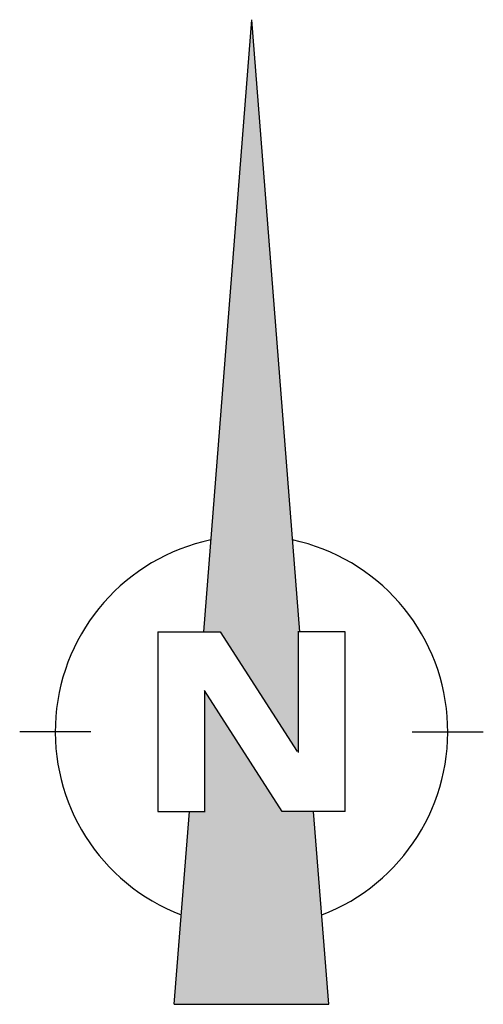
# Model space of a CAD drawing. Header units: metres. Extents: x 344110.2 to 344205.2, y 5709481.2 to 5709545.9.
# Tile 35 of 35: x 344187.3 to 344196.3, y 5709519.2 to 5709538.4. Entities that reach past the tile are written whole.
import ezdxf

# ---------------------------------------------------------------- set-up
doc = ezdxf.new("R2010")
doc.units = ezdxf.units.M
doc.linetypes.add('AUSGEZOGEN', pattern=[0])
doc.layers.add('Nordpfeil', color=7, linetype='Continuous', lineweight=25)

msp = doc.modelspace()

# ---------------------------------------------------------------- hatches: boundary and pattern name
at = {"layer": 'Nordpfeil', "linetype": 'AUSGEZOGEN', "true_color": 0x000000, "transparency": 33554687}
for points in [[(344191.827, 5709538.403), (344190.892, 5709526.479), (344191.216, 5709526.479), (344192.74, 5709524.108), (344192.74, 5709526.492), (344192.76, 5709526.494)], [(344191.827, 5709538.403), (344190.892, 5709526.479), (344191.216, 5709526.479), (344192.74, 5709524.108), (344192.74, 5709526.492), (344192.76, 5709526.494)], [(344190.914, 5709525.33), (344190.914, 5709522.977), (344190.618, 5709522.977), (344190.323, 5709519.219), (344193.331, 5709519.219), (344193.036, 5709522.977), (344192.427, 5709522.977)], [(344190.914, 5709525.33), (344190.914, 5709522.977), (344190.618, 5709522.977), (344190.323, 5709519.219), (344193.331, 5709519.219), (344193.036, 5709522.977), (344192.427, 5709522.977)]]:
    msp.add_hatch(color=18, dxfattribs=at).paths.add_polyline_path(points)

# ---------------------------------------------------------------- linework, layer by layer
at = {"layer": 'Nordpfeil', "color": 7, "linetype": 'AUSGEZOGEN', "transparency": 33554687}
for p, q in [((344191.827, 5709538.403), (344190.892, 5709526.479)), ((344191.827, 5709538.403), (344190.892, 5709526.479)), ((344191.827, 5709538.403), (344192.762, 5709526.479)), ((344191.827, 5709538.403), (344192.762, 5709526.479)), ((344190.003, 5709526.479), (344190.003, 5709522.977)), ((344190.003, 5709526.479), (344191.216, 5709526.479)), ((344190.003, 5709526.479), (344190.003, 5709522.977)), ((344190.003, 5709526.479), (344191.216, 5709526.479)), ((344191.216, 5709526.479), (344192.716, 5709524.147)), ((344191.216, 5709526.479), (344192.716, 5709524.147)), ((344192.74, 5709524.126), (344192.74, 5709526.492)), ((344192.74, 5709524.126), (344192.74, 5709526.492)), ((344193.651, 5709526.479), (344192.74, 5709526.479)), ((344193.651, 5709526.479), (344192.74, 5709526.479)), ((344193.651, 5709522.977), (344193.651, 5709526.479)), ((344193.651, 5709522.977), (344193.651, 5709526.479)), ((344190.914, 5709525.33), (344190.914, 5709522.964)), ((344192.427, 5709522.977), (344190.914, 5709525.33)), ((344190.914, 5709525.33), (344190.914, 5709522.964)), ((344192.427, 5709522.977), (344190.914, 5709525.33)), ((344188.697, 5709524.529), (344187.315, 5709524.529)), ((344188.697, 5709524.529), (344187.315, 5709524.529)), ((344194.957, 5709524.529), (344196.339, 5709524.529)), ((344194.957, 5709524.529), (344196.339, 5709524.529)), ((344190.003, 5709522.977), (344190.914, 5709522.977)), ((344190.003, 5709522.977), (344190.914, 5709522.977)), ((344190.323, 5709519.219), (344190.618, 5709522.977)), ((344190.323, 5709519.219), (344190.618, 5709522.977)), ((344193.651, 5709522.977), (344192.427, 5709522.977)), ((344193.651, 5709522.977), (344192.427, 5709522.977)), ((344193.331, 5709519.219), (344193.036, 5709522.977)), ((344193.331, 5709519.219), (344193.036, 5709522.977)), ((344190.323, 5709519.219), (344193.331, 5709519.219)), ((344190.323, 5709519.219), (344193.331, 5709519.219))]:
    msp.add_line(p, q, dxfattribs=at)
for start_param, end_param in [(0.359319, 2.925578), (0.359319, 2.925578), (3.65735, 6.223596), (3.65735, 6.223596)]:
    msp.add_ellipse((344191.827, 5709524.529), major_axis=(0.571, 3.778), ratio=1, start_param=start_param, end_param=end_param, dxfattribs=at)

doc.saveas('drawing.dxf')
